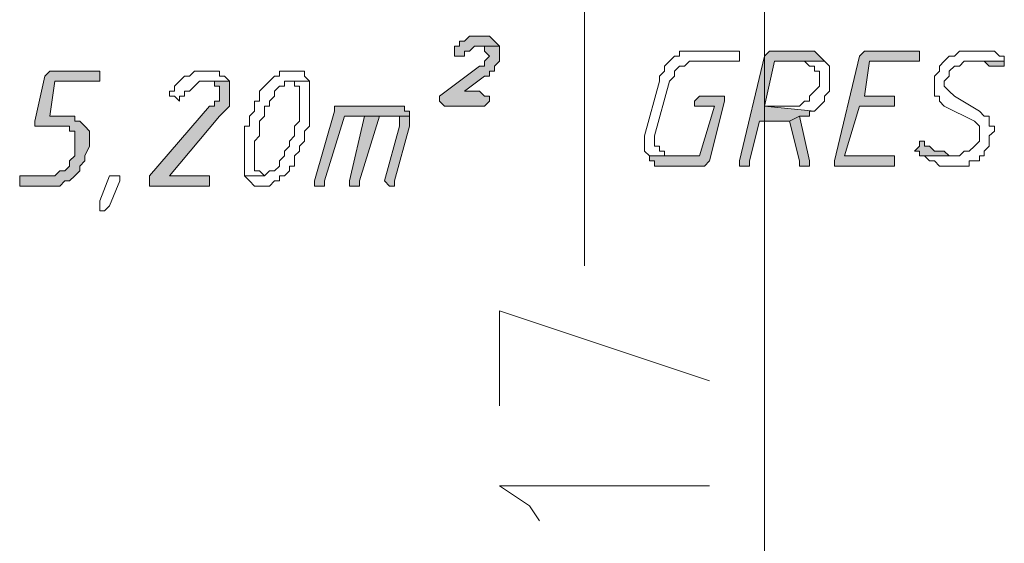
# Model space of a CAD drawing. Header units: inches. Extents: x -1441 to 3871, y -4351 to 2413.
# Tile 133 of 256: x 1772 to 1855, y -1321 to -1277. Entities that reach past the tile are written whole.
import ezdxf

# ---------------------------------------------------------------- set-up
doc = ezdxf.new("R2010")
doc.units = ezdxf.units.IN
doc.header["$MEASUREMENT"] = 0
doc.layers.add('at_Entity', color=7, linetype='Continuous')
doc.layers.add('at_Solid', color=7, linetype='Continuous')

msp = doc.modelspace()

# ---------------------------------------------------------------- hatches: boundary and pattern name
at = {"layer": 'at_Solid', "lineweight": 15}
for points in [[(1810.88628, -1278.27225), (1810.46648, -1278.27225), (1810.04191, -1278.27225), (1809.61734, -1278.69205), (1809.19277, -1278.69205), (1809.19277, -1279.11662), (1808.77297, -1279.11662), (1808.77297, -1279.96576), (1809.19277, -1279.96576), (1809.61734, -1279.96576), (1809.61734, -1279.54119), (1810.04191, -1279.54119), (1810.46648, -1279.11662), (1812.58455, -1279.11662), (1812.15521, -1278.69205), (1811.73542, -1278.27225), (1811.31085, -1278.27225)], [(1812.58455, -1279.11662), (1810.88628, -1279.11662), (1811.31085, -1279.11662), (1811.31085, -1279.54119), (1811.73542, -1279.96576), (1811.31085, -1280.38556), (1811.31085, -1280.81013), (1810.88628, -1280.81013), (1807.50404, -1283.348), (1807.50404, -1283.77257), (1807.92383, -1284.19714), (1811.31085, -1284.19714), (1811.73542, -1283.77257), (1811.73542, -1283.348), (1811.31085, -1283.348), (1810.88628, -1282.9282), (1809.61734, -1282.9282), (1811.31085, -1281.65927), (1811.73542, -1281.65927), (1811.73542, -1281.2347), (1812.15521, -1281.2347), (1812.15521, -1280.81013), (1812.58455, -1280.38556), (1812.58455, -1279.54119)], [(1838.40217, -1279.54119), (1835.86429, -1279.54119), (1835.43972, -1279.54119), (1835.01515, -1279.96576), (1832.90185, -1288.85309), (1832.90185, -1289.27766), (1833.32165, -1289.27766), (1833.74622, -1289.27766), (1833.74622, -1288.85309), (1834.59536, -1285.46608), (1837.13323, -1285.46608), (1837.9776, -1285.04628), (1838.82673, -1285.04628), (1838.82673, -1284.62171), (1839.24653, -1284.62171), (1835.01515, -1284.19714), (1835.86429, -1280.38556), (1840.09567, -1280.38556), (1839.6711, -1279.96576), (1839.24653, -1279.54119), (1838.82673, -1279.54119)], [(1847.71406, -1279.54119), (1843.90725, -1279.54119), (1843.48268, -1279.54119), (1843.05811, -1279.96576), (1840.94004, -1288.85309), (1840.94004, -1289.27766), (1845.59599, -1289.27766), (1846.02056, -1289.27766), (1846.02056, -1288.42852), (1845.59599, -1288.42852), (1841.78918, -1288.42852), (1843.05811, -1284.19714), (1846.02056, -1284.19714), (1846.02056, -1283.348), (1843.48268, -1283.348), (1843.90725, -1280.38556), (1848.13863, -1280.38556), (1848.13863, -1279.54119)], [(1855.33245, -1280.38556), (1852.37001, -1280.38556), (1853.21915, -1280.38556), (1853.63895, -1280.38556), (1854.06351, -1280.81013), (1854.48808, -1280.81013), (1854.91265, -1280.81013), (1855.33245, -1280.81013)], [(1778.29464, -1281.2347), (1774.48783, -1281.2347), (1774.06326, -1281.65927), (1773.21413, -1285.46608), (1773.21413, -1285.89064), (1775.75677, -1285.89064), (1776.17657, -1285.89064), (1776.17657, -1286.31521), (1776.60114, -1286.31521), (1776.60114, -1288.42852), (1776.17657, -1288.85309), (1776.17657, -1289.27766), (1775.75677, -1289.69745), (1775.3322, -1289.69745), (1774.90763, -1290.12202), (1771.94519, -1290.12202), (1771.94519, -1290.97116), (1774.48783, -1290.97116), (1775.3322, -1290.97116), (1775.75677, -1290.54659), (1776.17657, -1290.54659), (1776.60114, -1290.12202), (1777.02571, -1289.69745), (1777.02571, -1289.27766), (1777.45027, -1288.85309), (1777.45027, -1288.42852), (1777.87007, -1287.58415), (1777.87007, -1286.31521), (1777.45027, -1285.89064), (1777.02571, -1285.46608), (1776.60114, -1285.46608), (1776.60114, -1285.04628), (1774.48783, -1285.04628), (1774.90763, -1282.07906), (1778.71921, -1282.07906), (1778.71921, -1281.2347)], [(1789.72461, -1282.07906), (1787.60654, -1282.07906), (1788.45568, -1282.07906), (1788.45568, -1282.50363), (1788.87547, -1282.50363), (1788.87547, -1283.77257), (1788.45568, -1283.77257), (1788.45568, -1284.19714), (1788.03111, -1284.19714), (1782.95059, -1290.12202), (1782.95059, -1290.97116), (1787.60654, -1290.97116), (1788.03111, -1290.97116), (1788.03111, -1290.12202), (1787.60654, -1290.12202), (1784.6441, -1290.12202), (1788.87547, -1285.04628), (1789.30004, -1284.62171), (1789.72461, -1284.19714), (1789.72461, -1282.50363)], [(1831.20357, -1283.348), (1829.51484, -1283.348), (1829.09027, -1283.77257), (1829.09027, -1284.19714), (1829.51484, -1284.19714), (1830.78378, -1284.19714), (1829.51484, -1288.42852), (1825.27869, -1288.42852), (1825.27869, -1288.85309), (1825.70326, -1288.85309), (1825.70326, -1289.27766), (1826.5524, -1289.27766), (1829.93464, -1289.27766), (1830.35921, -1288.85309), (1831.62814, -1283.77257), (1831.62814, -1283.348)], [(1803.69246, -1284.19714), (1798.61194, -1284.19714), (1798.61194, -1284.62171), (1796.91843, -1290.54659), (1796.91843, -1290.97116), (1797.343, -1290.97116), (1797.76757, -1290.97116), (1797.76757, -1290.54659), (1799.46108, -1285.04628), (1804.96139, -1285.04628), (1804.96139, -1284.62171), (1804.54159, -1284.62171), (1804.54159, -1284.19714), (1804.11703, -1284.19714)], [(1801.14981, -1285.04628), (1799.88088, -1290.54659), (1799.88088, -1290.97116), (1800.30544, -1290.97116), (1800.73001, -1290.97116), (1800.73001, -1290.54659), (1802.42352, -1285.04628), (1803.26789, -1285.04628)], [(1804.96139, -1285.04628), (1801.14981, -1285.04628), (1803.26789, -1285.04628), (1804.11703, -1285.04628), (1804.11703, -1285.89064), (1802.84809, -1290.54659), (1803.26789, -1290.97116), (1803.69246, -1290.97116), (1803.69246, -1290.54659), (1804.96139, -1285.89064), (1804.96139, -1285.46608)], [(1837.9776, -1285.04628), (1837.13323, -1285.46608), (1837.9776, -1288.85309), (1837.9776, -1289.27766), (1838.82673, -1289.27766), (1838.82673, -1288.85309)], [(1848.5632, -1287.15958), (1848.13863, -1287.15958), (1848.13863, -1287.58415), (1847.71406, -1288.00872), (1848.13863, -1288.00872), (1848.13863, -1288.42852), (1851.10107, -1288.42852), (1850.6765, -1288.42852), (1850.25193, -1288.00872), (1849.83214, -1288.00872), (1849.40757, -1288.00872), (1848.983, -1287.58415), (1848.5632, -1287.58415)]]:
    msp.add_hatch(color=7, dxfattribs=at).paths.add_polyline_path(points)

# ---------------------------------------------------------------- linework, layer by layer
at = {"layer": 'at_Entity', "color": 7, "lineweight": 15}
for p, q in [((1835.01515, -1469.17566), (1835.01515, -1163.56229)), ((1819.77837, -1253.71881), (1819.77837, -1297.74041)), ((1810.04191, -1278.27225), (1809.61734, -1278.69205)), ((1810.46648, -1278.27225), (1810.04191, -1278.27225)), ((1810.04191, -1278.27225), (1810.04191, -1278.27225)), ((1810.88628, -1278.27225), (1810.46648, -1278.27225)), ((1811.31085, -1278.27225), (1810.88628, -1278.27225)), ((1811.73542, -1278.27225), (1811.31085, -1278.27225)), ((1812.15521, -1278.69205), (1811.73542, -1278.27225)), ((1809.19277, -1279.11662), (1808.77297, -1279.11662)), ((1808.77297, -1279.11662), (1808.77297, -1279.96576)), ((1809.61734, -1278.69205), (1809.19277, -1278.69205)), ((1809.19277, -1278.69205), (1809.19277, -1279.11662)), ((1810.04191, -1279.54119), (1810.46648, -1279.11662)), ((1810.46648, -1279.11662), (1812.58455, -1279.11662)), ((1812.58455, -1279.11662), (1810.88628, -1279.11662)), ((1810.88628, -1279.11662), (1811.31085, -1279.11662)), ((1811.31085, -1279.11662), (1811.31085, -1279.54119)), ((1812.58455, -1279.11662), (1812.15521, -1278.69205)), ((1812.15521, -1278.69205), (1812.15521, -1278.69205)), ((1812.58455, -1279.54119), (1812.58455, -1279.11662)), ((1808.77297, -1279.96576), (1809.19277, -1279.96576)), ((1809.19277, -1279.96576), (1809.61734, -1279.96576)), ((1809.61734, -1279.96576), (1809.61734, -1279.54119)), ((1809.61734, -1279.54119), (1810.04191, -1279.54119)), ((1810.04191, -1279.54119), (1810.04191, -1279.54119)), ((1811.31085, -1279.54119), (1811.73542, -1279.96576)), ((1811.73542, -1279.96576), (1811.31085, -1280.38556)), ((1811.73542, -1279.96576), (1811.73542, -1279.96576)), ((1812.58455, -1280.38556), (1812.58455, -1279.54119)), ((1827.39676, -1279.96576), (1826.9722, -1280.38556)), ((1827.82133, -1279.96576), (1827.39676, -1279.96576)), ((1827.39676, -1279.96576), (1827.39676, -1279.96576)), ((1828.24113, -1279.54119), (1827.82133, -1279.54119)), ((1827.82133, -1279.54119), (1827.82133, -1279.96576)), ((1832.47728, -1279.54119), (1828.24113, -1279.54119)), ((1832.90185, -1279.54119), (1832.47728, -1279.54119)), ((1832.47728, -1279.54119), (1832.47728, -1279.54119)), ((1832.90185, -1280.38556), (1832.90185, -1279.54119)), ((1835.01515, -1279.96576), (1832.90185, -1288.85309)), ((1835.43972, -1279.54119), (1835.01515, -1279.96576)), ((1835.86429, -1279.54119), (1835.43972, -1279.54119)), ((1835.43972, -1279.54119), (1835.43972, -1279.54119)), ((1838.40217, -1279.54119), (1835.86429, -1279.54119)), ((1838.82673, -1279.54119), (1838.40217, -1279.54119)), ((1839.24653, -1279.54119), (1838.82673, -1279.54119)), ((1838.82673, -1279.54119), (1838.82673, -1279.54119)), ((1839.6711, -1279.96576), (1839.24653, -1279.54119)), ((1840.09567, -1280.38556), (1839.6711, -1279.96576)), ((1839.6711, -1279.96576), (1839.6711, -1279.96576)), ((1843.05811, -1279.96576), (1840.94004, -1288.85309)), ((1843.48268, -1279.54119), (1843.05811, -1279.96576)), ((1843.90725, -1279.54119), (1843.48268, -1279.54119)), ((1843.48268, -1279.54119), (1843.48268, -1279.54119)), ((1847.71406, -1279.54119), (1843.90725, -1279.54119)), ((1848.13863, -1279.54119), (1847.71406, -1279.54119)), ((1848.13863, -1280.38556), (1848.13863, -1279.54119)), ((1850.6765, -1279.96576), (1850.25193, -1280.38556)), ((1851.10107, -1279.96576), (1850.6765, -1279.96576)), ((1850.6765, -1279.96576), (1850.6765, -1279.96576)), ((1851.52564, -1279.54119), (1851.10107, -1279.96576)), ((1852.37001, -1279.54119), (1851.52564, -1279.54119)), ((1851.52564, -1279.54119), (1851.52564, -1279.54119)), ((1852.79458, -1279.54119), (1852.37001, -1279.54119)), ((1854.06351, -1279.54119), (1852.79458, -1279.54119)), ((1852.79458, -1279.54119), (1852.79458, -1279.54119)), ((1854.48808, -1279.54119), (1854.06351, -1279.54119)), ((1854.91265, -1279.96576), (1854.48808, -1279.54119)), ((1855.33245, -1279.96576), (1854.91265, -1279.96576)), ((1854.91265, -1279.96576), (1854.91265, -1279.96576)), ((1855.33245, -1280.38556), (1855.33245, -1279.96576)), ((1810.88628, -1280.81013), (1807.50404, -1283.348)), ((1811.31085, -1280.81013), (1810.88628, -1280.81013)), ((1811.31085, -1280.38556), (1811.31085, -1280.81013)), ((1812.15521, -1280.81013), (1812.58455, -1280.38556)), ((1812.15521, -1281.2347), (1812.15521, -1280.81013)), ((1826.9722, -1280.38556), (1826.5524, -1280.81013)), ((1826.5524, -1280.81013), (1826.5524, -1281.2347)), ((1826.9722, -1280.38556), (1826.9722, -1280.38556)), ((1827.39676, -1281.2347), (1827.82133, -1280.81013)), ((1827.82133, -1280.81013), (1828.24113, -1280.81013)), ((1828.24113, -1280.81013), (1828.6657, -1280.38556)), ((1828.6657, -1280.38556), (1832.47728, -1280.38556)), ((1832.47728, -1280.38556), (1832.90185, -1280.38556)), ((1835.01515, -1284.19714), (1835.86429, -1280.38556)), ((1835.86429, -1280.38556), (1840.09567, -1280.38556)), ((1840.09567, -1280.38556), (1837.9776, -1280.38556)), ((1837.9776, -1280.38556), (1838.40217, -1280.38556)), ((1838.40217, -1280.38556), (1838.40217, -1280.38556)), ((1838.40217, -1280.38556), (1838.82673, -1280.81013)), ((1838.82673, -1280.81013), (1839.24653, -1280.81013)), ((1839.24653, -1280.81013), (1839.24653, -1281.2347)), ((1840.52024, -1280.81013), (1840.09567, -1280.38556)), ((1840.09567, -1280.38556), (1840.09567, -1280.38556)), ((1840.52024, -1282.9282), (1840.52024, -1280.81013)), ((1843.48268, -1283.348), (1843.90725, -1280.38556)), ((1843.90725, -1280.38556), (1848.13863, -1280.38556)), ((1850.25193, -1280.38556), (1849.83214, -1280.81013)), ((1849.83214, -1280.81013), (1849.83214, -1281.2347)), ((1850.25193, -1280.38556), (1850.25193, -1280.38556)), ((1850.6765, -1281.2347), (1851.10107, -1280.81013)), ((1851.10107, -1280.81013), (1851.52564, -1280.81013)), ((1851.52564, -1280.81013), (1851.94544, -1280.38556)), ((1851.94544, -1280.38556), (1855.33245, -1280.38556)), ((1855.33245, -1280.38556), (1852.37001, -1280.38556)), ((1852.37001, -1280.38556), (1853.21915, -1280.38556)), ((1853.21915, -1280.38556), (1853.63895, -1280.38556)), ((1853.63895, -1280.38556), (1854.06351, -1280.81013)), ((1854.06351, -1280.81013), (1854.48808, -1280.81013)), ((1854.48808, -1280.81013), (1854.91265, -1280.81013)), ((1854.91265, -1280.81013), (1855.33245, -1280.81013)), ((1855.33245, -1280.81013), (1855.33245, -1280.38556)), ((1855.33245, -1280.81013), (1855.33245, -1280.81013)), ((1774.06326, -1281.65927), (1773.21413, -1285.46608)), ((1774.48783, -1281.2347), (1774.06326, -1281.65927)), ((1778.29464, -1281.2347), (1774.48783, -1281.2347)), ((1774.48783, -1281.2347), (1774.48783, -1281.2347)), ((1778.71921, -1281.2347), (1778.29464, -1281.2347)), ((1778.71921, -1282.07906), (1778.71921, -1281.2347)), ((1785.91303, -1281.65927), (1785.49323, -1282.07906)), ((1786.3376, -1281.65927), (1785.91303, -1281.65927)), ((1785.91303, -1281.65927), (1785.91303, -1281.65927)), ((1786.76217, -1281.2347), (1786.3376, -1281.65927)), ((1787.18197, -1281.2347), (1786.76217, -1281.2347)), ((1788.03111, -1281.2347), (1787.18197, -1281.2347)), ((1788.87547, -1281.2347), (1788.03111, -1281.2347)), ((1788.03111, -1281.2347), (1788.03111, -1281.2347)), ((1788.87547, -1281.65927), (1788.87547, -1281.2347)), ((1789.30004, -1281.65927), (1788.87547, -1281.65927)), ((1789.72461, -1282.07906), (1789.30004, -1281.65927)), ((1793.53619, -1281.65927), (1793.11162, -1282.07906)), ((1793.95599, -1281.65927), (1793.53619, -1281.65927)), ((1793.53619, -1281.65927), (1793.53619, -1281.65927)), ((1794.38056, -1281.2347), (1793.95599, -1281.2347)), ((1793.95599, -1281.2347), (1793.95599, -1281.65927)), ((1794.80513, -1281.2347), (1794.38056, -1281.2347)), ((1795.22493, -1281.2347), (1794.80513, -1281.2347)), ((1795.6495, -1281.2347), (1795.22493, -1281.2347)), ((1795.22493, -1281.2347), (1795.22493, -1281.2347)), ((1796.07407, -1281.2347), (1795.6495, -1281.2347)), ((1796.07407, -1281.65927), (1796.07407, -1281.2347)), ((1796.49863, -1282.07906), (1796.07407, -1281.65927)), ((1809.61734, -1282.9282), (1811.31085, -1281.65927)), ((1811.31085, -1281.65927), (1811.73542, -1281.65927)), ((1811.73542, -1281.65927), (1811.73542, -1281.2347)), ((1811.73542, -1281.2347), (1812.15521, -1281.2347)), ((1826.5524, -1281.2347), (1826.12783, -1281.65927)), ((1826.12783, -1281.65927), (1826.12783, -1282.07906)), ((1826.9722, -1282.07906), (1827.39676, -1281.65927)), ((1827.39676, -1281.65927), (1827.39676, -1281.2347)), ((1839.24653, -1281.2347), (1839.6711, -1281.2347)), ((1839.6711, -1281.2347), (1839.6711, -1282.50363)), ((1849.83214, -1281.2347), (1849.40757, -1281.65927)), ((1849.40757, -1281.65927), (1849.40757, -1283.348)), ((1850.25193, -1282.07906), (1850.6765, -1281.65927)), ((1850.6765, -1281.65927), (1850.6765, -1281.2347)), ((1774.48783, -1285.04628), (1774.90763, -1282.07906)), ((1774.90763, -1282.07906), (1778.71921, -1282.07906)), ((1785.49323, -1282.07906), (1785.06866, -1282.50363)), ((1785.49323, -1282.07906), (1785.49323, -1282.07906)), ((1786.76217, -1282.50363), (1787.18197, -1282.07906)), ((1787.18197, -1282.07906), (1789.72461, -1282.07906)), ((1789.72461, -1282.07906), (1787.60654, -1282.07906)), ((1787.60654, -1282.07906), (1788.45568, -1282.07906)), ((1788.45568, -1282.07906), (1788.45568, -1282.50363)), ((1789.72461, -1282.50363), (1789.72461, -1282.07906)), ((1793.11162, -1282.07906), (1792.68705, -1282.50363)), ((1793.11162, -1282.07906), (1793.11162, -1282.07906)), ((1794.38056, -1282.50363), (1794.38056, -1282.07906)), ((1794.38056, -1282.07906), (1794.80513, -1282.07906)), ((1796.49863, -1282.07906), (1794.80513, -1282.07906)), ((1794.80513, -1282.07906), (1795.22493, -1282.07906)), ((1794.80513, -1282.07906), (1796.49863, -1282.07906)), ((1795.22493, -1282.07906), (1795.22493, -1282.50363)), ((1796.49863, -1285.89064), (1796.49863, -1282.07906)), ((1796.49863, -1282.07906), (1796.49863, -1282.07906)), ((1826.12783, -1282.07906), (1824.85889, -1286.73501)), ((1825.70326, -1286.73501), (1826.9722, -1282.07906)), ((1850.25193, -1282.50363), (1850.25193, -1282.07906)), ((1785.06866, -1282.9282), (1784.6441, -1282.9282)), ((1784.6441, -1282.9282), (1784.6441, -1283.348)), ((1785.06866, -1282.50363), (1785.06866, -1282.9282)), ((1785.91303, -1283.348), (1785.91303, -1282.9282)), ((1785.91303, -1282.9282), (1786.3376, -1282.9282)), ((1786.3376, -1282.9282), (1786.76217, -1282.50363)), ((1786.3376, -1282.9282), (1786.3376, -1282.9282)), ((1786.76217, -1282.50363), (1786.76217, -1282.50363)), ((1788.45568, -1282.50363), (1788.87547, -1282.50363)), ((1788.87547, -1282.50363), (1788.87547, -1283.77257)), ((1789.72461, -1284.19714), (1789.72461, -1282.50363)), ((1792.68705, -1282.50363), (1792.26249, -1282.9282)), ((1792.26249, -1282.9282), (1792.26249, -1283.77257)), ((1792.68705, -1282.50363), (1792.68705, -1282.50363)), ((1793.53619, -1282.9282), (1793.95599, -1282.50363)), ((1793.53619, -1283.348), (1793.53619, -1282.9282)), ((1793.95599, -1282.50363), (1794.38056, -1282.50363)), ((1795.22493, -1282.50363), (1795.6495, -1282.50363)), ((1795.6495, -1282.50363), (1795.6495, -1285.46608)), ((1810.88628, -1282.9282), (1809.61734, -1282.9282)), ((1811.31085, -1283.348), (1810.88628, -1282.9282)), ((1839.24653, -1282.9282), (1838.82673, -1283.348)), ((1839.6711, -1282.50363), (1839.24653, -1282.9282)), ((1839.24653, -1282.9282), (1839.24653, -1282.9282)), ((1840.09567, -1283.348), (1840.52024, -1282.9282)), ((1850.6765, -1282.9282), (1850.25193, -1282.50363)), ((1851.10107, -1283.348), (1850.6765, -1282.9282)), ((1850.6765, -1282.9282), (1850.6765, -1282.9282)), ((1784.6441, -1283.348), (1785.06866, -1283.348)), ((1785.06866, -1283.348), (1785.06866, -1283.348)), ((1785.06866, -1283.348), (1785.49323, -1283.77257)), ((1785.49323, -1283.77257), (1785.49323, -1283.348)), ((1785.49323, -1283.348), (1785.91303, -1283.348)), ((1788.87547, -1283.77257), (1788.45568, -1283.77257)), ((1788.45568, -1283.77257), (1788.45568, -1284.19714)), ((1792.26249, -1283.77257), (1791.83792, -1283.77257)), ((1791.83792, -1283.77257), (1791.83792, -1284.62171)), ((1793.11162, -1283.77257), (1793.53619, -1283.348)), ((1793.11162, -1284.19714), (1793.11162, -1283.77257)), ((1807.50404, -1283.348), (1807.50404, -1283.77257)), ((1807.50404, -1283.77257), (1807.92383, -1284.19714)), ((1811.73542, -1283.348), (1811.31085, -1283.348)), ((1811.31085, -1284.19714), (1811.73542, -1283.77257)), ((1811.73542, -1283.77257), (1811.73542, -1283.348)), ((1829.51484, -1283.348), (1829.09027, -1283.77257)), ((1829.09027, -1283.77257), (1829.09027, -1284.19714)), ((1831.20357, -1283.348), (1829.51484, -1283.348)), ((1829.51484, -1283.348), (1829.51484, -1283.348)), ((1830.35921, -1288.85309), (1831.62814, -1283.77257)), ((1831.62814, -1283.348), (1831.20357, -1283.348)), ((1831.62814, -1283.77257), (1831.62814, -1283.348)), ((1838.40217, -1283.77257), (1837.9776, -1284.19714)), ((1838.82673, -1283.77257), (1838.40217, -1283.77257)), ((1838.40217, -1283.77257), (1838.40217, -1283.77257)), ((1838.82673, -1283.348), (1838.82673, -1283.77257)), ((1839.6711, -1284.19714), (1840.09567, -1283.77257)), ((1840.09567, -1283.77257), (1840.09567, -1283.348)), ((1846.02056, -1283.348), (1843.48268, -1283.348)), ((1846.02056, -1284.19714), (1846.02056, -1283.348)), ((1849.40757, -1283.348), (1849.83214, -1283.348)), ((1849.83214, -1283.348), (1849.83214, -1283.77257)), ((1849.83214, -1283.77257), (1850.25193, -1284.19714)), ((1853.21915, -1284.62171), (1851.10107, -1283.348)), ((1788.03111, -1284.19714), (1782.95059, -1290.12202)), ((1788.45568, -1284.19714), (1788.03111, -1284.19714)), ((1788.87547, -1285.04628), (1789.30004, -1284.62171)), ((1789.30004, -1284.62171), (1789.72461, -1284.19714)), ((1789.30004, -1284.62171), (1789.30004, -1284.62171)), ((1791.83792, -1284.62171), (1791.41812, -1285.04628)), ((1792.68705, -1285.04628), (1792.68705, -1284.19714)), ((1792.68705, -1284.19714), (1793.11162, -1284.19714)), ((1798.61194, -1284.62171), (1796.91843, -1290.54659)), ((1803.69246, -1284.19714), (1798.61194, -1284.19714)), ((1798.61194, -1284.19714), (1798.61194, -1284.62171)), ((1804.11703, -1284.19714), (1803.69246, -1284.19714)), ((1804.54159, -1284.19714), (1804.11703, -1284.19714)), ((1804.11703, -1284.19714), (1804.11703, -1284.19714)), ((1804.54159, -1284.62171), (1804.54159, -1284.19714)), ((1804.96139, -1284.62171), (1804.54159, -1284.62171)), ((1804.96139, -1285.04628), (1804.96139, -1284.62171)), ((1807.92383, -1284.19714), (1811.31085, -1284.19714)), ((1829.09027, -1284.19714), (1829.51484, -1284.19714)), ((1829.51484, -1284.19714), (1830.78378, -1284.19714)), ((1830.78378, -1284.19714), (1829.51484, -1288.42852)), ((1837.13323, -1284.19714), (1835.01515, -1284.19714)), ((1835.01515, -1284.19714), (1839.24653, -1284.62171)), ((1839.24653, -1284.62171), (1835.01515, -1284.19714)), ((1837.9776, -1284.19714), (1837.13323, -1284.19714)), ((1838.82673, -1285.04628), (1838.82673, -1284.62171)), ((1838.82673, -1284.62171), (1839.24653, -1284.62171)), ((1839.24653, -1284.62171), (1839.6711, -1284.19714)), ((1839.24653, -1284.62171), (1839.24653, -1284.62171)), ((1839.6711, -1284.19714), (1839.6711, -1284.19714)), ((1841.78918, -1288.42852), (1843.05811, -1284.19714)), ((1843.05811, -1284.19714), (1846.02056, -1284.19714)), ((1850.25193, -1284.19714), (1852.79458, -1285.46608)), ((1853.63895, -1285.04628), (1853.21915, -1284.62171)), ((1773.21413, -1285.46608), (1773.21413, -1285.89064)), ((1776.60114, -1285.04628), (1774.48783, -1285.04628)), ((1776.60114, -1285.46608), (1776.60114, -1285.04628)), ((1777.02571, -1285.46608), (1776.60114, -1285.46608)), ((1777.45027, -1285.89064), (1777.02571, -1285.46608)), ((1784.6441, -1290.12202), (1788.87547, -1285.04628)), ((1788.87547, -1285.04628), (1788.87547, -1285.04628)), ((1791.41812, -1285.04628), (1791.41812, -1285.89064)), ((1792.26249, -1285.46608), (1792.68705, -1285.04628)), ((1792.26249, -1286.73501), (1792.26249, -1285.46608)), ((1795.6495, -1285.46608), (1795.22493, -1285.89064)), ((1797.76757, -1290.54659), (1799.46108, -1285.04628)), ((1799.46108, -1285.04628), (1804.96139, -1285.04628)), ((1801.14981, -1285.04628), (1799.88088, -1290.54659)), ((1800.73001, -1290.54659), (1802.42352, -1285.04628)), ((1803.26789, -1285.04628), (1801.14981, -1285.04628)), ((1804.96139, -1285.04628), (1801.14981, -1285.04628)), ((1801.14981, -1285.04628), (1803.26789, -1285.04628)), ((1802.42352, -1285.04628), (1803.26789, -1285.04628)), ((1803.26789, -1285.04628), (1804.11703, -1285.04628)), ((1804.11703, -1285.04628), (1804.11703, -1285.89064)), ((1804.96139, -1285.46608), (1804.96139, -1285.04628)), ((1804.96139, -1285.89064), (1804.96139, -1285.46608)), ((1833.74622, -1288.85309), (1834.59536, -1285.46608)), ((1834.59536, -1285.46608), (1837.13323, -1285.46608)), ((1837.9776, -1285.04628), (1837.13323, -1285.46608)), ((1837.13323, -1285.46608), (1837.9776, -1285.04628)), ((1837.13323, -1285.46608), (1837.9776, -1288.85309)), ((1838.82673, -1288.85309), (1837.9776, -1285.04628)), ((1837.9776, -1285.04628), (1838.82673, -1285.04628)), ((1852.79458, -1285.46608), (1852.79458, -1285.46608)), ((1852.79458, -1285.46608), (1853.21915, -1285.89064)), ((1854.06351, -1285.04628), (1853.63895, -1285.04628)), ((1854.06351, -1285.89064), (1854.06351, -1285.04628)), ((1773.21413, -1285.89064), (1775.75677, -1285.89064)), ((1775.75677, -1285.89064), (1776.17657, -1285.89064)), ((1776.17657, -1285.89064), (1776.17657, -1286.31521)), ((1776.17657, -1286.31521), (1776.60114, -1286.31521)), ((1776.60114, -1286.31521), (1776.60114, -1288.42852)), ((1777.87007, -1286.31521), (1777.45027, -1285.89064)), ((1777.45027, -1285.89064), (1777.45027, -1285.89064)), ((1777.87007, -1287.58415), (1777.87007, -1286.31521)), ((1791.41812, -1285.89064), (1790.99355, -1285.89064)), ((1790.99355, -1285.89064), (1790.99355, -1290.12202)), ((1795.22493, -1285.89064), (1795.22493, -1286.73501)), ((1796.07407, -1286.31521), (1796.49863, -1285.89064)), ((1796.07407, -1287.15958), (1796.07407, -1286.31521)), ((1804.11703, -1285.89064), (1802.84809, -1290.54659)), ((1803.69246, -1290.54659), (1804.96139, -1285.89064)), ((1853.21915, -1285.89064), (1853.21915, -1287.15958)), ((1854.48808, -1285.89064), (1854.06351, -1285.89064)), ((1854.06351, -1286.73501), (1854.48808, -1286.31521)), ((1854.48808, -1286.31521), (1854.48808, -1285.89064)), ((1791.83792, -1287.15958), (1792.26249, -1286.73501)), ((1791.83792, -1289.69745), (1791.83792, -1287.15958)), ((1795.22493, -1286.73501), (1794.80513, -1287.15958)), ((1794.80513, -1287.15958), (1794.80513, -1287.58415)), ((1795.6495, -1287.58415), (1796.07407, -1287.15958)), ((1824.85889, -1286.73501), (1824.85889, -1288.00872)), ((1825.70326, -1287.58415), (1825.70326, -1286.73501)), ((1848.5632, -1287.15958), (1848.13863, -1287.15958)), ((1848.13863, -1287.15958), (1848.13863, -1287.58415)), ((1848.5632, -1287.58415), (1848.5632, -1287.15958)), ((1853.21915, -1287.15958), (1852.79458, -1287.58415)), ((1854.06351, -1287.58415), (1854.06351, -1286.73501)), ((1777.45027, -1288.42852), (1777.87007, -1287.58415)), ((1794.80513, -1287.58415), (1794.38056, -1288.00872)), ((1794.38056, -1288.00872), (1794.38056, -1288.42852)), ((1795.22493, -1288.42852), (1795.6495, -1288.00872)), ((1795.6495, -1288.00872), (1795.6495, -1287.58415)), ((1824.85889, -1288.00872), (1825.27869, -1288.42852)), ((1826.12783, -1287.58415), (1825.70326, -1287.58415)), ((1826.12783, -1288.00872), (1826.12783, -1287.58415)), ((1826.5524, -1288.00872), (1826.12783, -1288.00872)), ((1826.5524, -1288.42852), (1826.5524, -1288.00872)), ((1848.13863, -1287.58415), (1847.71406, -1288.00872)), ((1847.71406, -1288.00872), (1848.13863, -1288.00872)), ((1848.13863, -1288.00872), (1848.13863, -1288.42852)), ((1848.983, -1287.58415), (1848.5632, -1287.58415)), ((1848.5632, -1287.58415), (1848.5632, -1287.58415)), ((1849.40757, -1288.00872), (1848.983, -1287.58415)), ((1849.83214, -1288.00872), (1849.40757, -1288.00872)), ((1850.25193, -1288.00872), (1849.83214, -1288.00872)), ((1850.6765, -1288.42852), (1850.25193, -1288.00872)), ((1851.94544, -1288.00872), (1851.52564, -1288.42852)), ((1852.37001, -1288.00872), (1851.94544, -1288.00872)), ((1851.94544, -1288.00872), (1851.94544, -1288.00872)), ((1852.79458, -1287.58415), (1852.37001, -1288.00872)), ((1852.79458, -1287.58415), (1852.79458, -1287.58415)), ((1853.63895, -1288.00872), (1854.06351, -1287.58415)), ((1853.63895, -1288.42852), (1853.63895, -1288.00872)), ((1776.60114, -1288.42852), (1776.17657, -1288.85309)), ((1776.17657, -1288.85309), (1776.17657, -1289.27766)), ((1777.02571, -1289.27766), (1777.45027, -1288.85309)), ((1777.45027, -1288.85309), (1777.45027, -1288.42852)), ((1794.38056, -1288.42852), (1793.95599, -1288.85309)), ((1793.95599, -1288.85309), (1793.95599, -1289.27766)), ((1795.22493, -1289.27766), (1795.22493, -1288.42852)), ((1829.51484, -1288.42852), (1825.27869, -1288.42852)), ((1825.27869, -1288.42852), (1825.27869, -1288.85309)), ((1825.27869, -1288.42852), (1826.9722, -1288.42852)), ((1825.27869, -1288.85309), (1825.70326, -1288.85309)), ((1825.70326, -1288.85309), (1825.70326, -1289.27766)), ((1826.9722, -1288.42852), (1826.5524, -1288.42852)), ((1829.93464, -1289.27766), (1830.35921, -1288.85309)), ((1830.35921, -1288.85309), (1830.35921, -1288.85309)), ((1832.90185, -1288.85309), (1832.90185, -1289.27766)), ((1833.74622, -1289.27766), (1833.74622, -1288.85309)), ((1837.9776, -1288.85309), (1837.9776, -1289.27766)), ((1838.82673, -1289.27766), (1838.82673, -1288.85309)), ((1840.94004, -1288.85309), (1840.94004, -1289.27766)), ((1845.59599, -1288.42852), (1841.78918, -1288.42852)), ((1846.02056, -1288.42852), (1845.59599, -1288.42852)), ((1846.02056, -1289.27766), (1846.02056, -1288.42852)), ((1848.13863, -1288.42852), (1851.10107, -1288.42852)), ((1851.52564, -1288.42852), (1848.13863, -1288.42852)), ((1848.13863, -1288.42852), (1848.5632, -1288.42852)), ((1848.5632, -1288.42852), (1848.983, -1288.85309)), ((1848.983, -1288.85309), (1849.40757, -1288.85309)), ((1849.40757, -1288.85309), (1849.40757, -1288.85309)), ((1849.40757, -1288.85309), (1849.83214, -1289.27766)), ((1851.10107, -1288.42852), (1850.6765, -1288.42852)), ((1850.6765, -1288.42852), (1850.6765, -1288.42852)), ((1852.37001, -1289.27766), (1852.37001, -1288.85309)), ((1852.37001, -1288.85309), (1853.21915, -1288.85309)), ((1853.21915, -1288.85309), (1853.21915, -1288.42852)), ((1853.21915, -1288.42852), (1853.63895, -1288.42852)), ((1775.3322, -1289.69745), (1774.90763, -1290.12202)), ((1775.75677, -1289.69745), (1775.3322, -1289.69745)), ((1776.17657, -1289.27766), (1775.75677, -1289.69745)), ((1776.60114, -1290.12202), (1777.02571, -1289.69745)), ((1777.02571, -1289.69745), (1777.02571, -1289.27766)), ((1792.26249, -1289.69745), (1791.83792, -1289.69745)), ((1792.68705, -1290.12202), (1792.26249, -1289.69745)), ((1793.11162, -1289.69745), (1792.68705, -1290.12202)), ((1793.53619, -1289.69745), (1793.11162, -1289.69745)), ((1793.11162, -1289.69745), (1793.11162, -1289.69745)), ((1793.95599, -1289.27766), (1793.53619, -1289.69745)), ((1794.38056, -1290.12202), (1794.80513, -1289.69745)), ((1794.80513, -1289.69745), (1794.80513, -1289.27766)), ((1794.80513, -1289.27766), (1795.22493, -1289.27766)), ((1825.70326, -1289.27766), (1826.5524, -1289.27766)), ((1826.5524, -1289.27766), (1829.93464, -1289.27766)), ((1829.93464, -1289.27766), (1829.93464, -1289.27766)), ((1832.90185, -1289.27766), (1833.32165, -1289.27766)), ((1833.32165, -1289.27766), (1833.74622, -1289.27766)), ((1837.9776, -1289.27766), (1838.82673, -1289.27766)), ((1840.94004, -1289.27766), (1845.59599, -1289.27766)), ((1845.59599, -1289.27766), (1846.02056, -1289.27766)), ((1849.83214, -1289.27766), (1850.25193, -1289.27766)), ((1850.25193, -1289.27766), (1851.52564, -1289.27766)), ((1851.52564, -1289.27766), (1852.37001, -1289.27766)), ((1774.90763, -1290.12202), (1771.94519, -1290.12202)), ((1771.94519, -1290.12202), (1771.94519, -1290.97116)), ((1775.3322, -1290.97116), (1775.75677, -1290.54659)), ((1775.75677, -1290.54659), (1776.17657, -1290.54659)), ((1776.17657, -1290.54659), (1776.60114, -1290.12202)), ((1776.17657, -1290.54659), (1776.17657, -1290.54659)), ((1776.60114, -1290.12202), (1776.60114, -1290.12202)), ((1778.71921, -1292.2401), (1779.56358, -1290.12202)), ((1779.56358, -1290.12202), (1779.98815, -1290.12202)), ((1779.56358, -1290.12202), (1779.56358, -1290.12202)), ((1780.41272, -1290.54659), (1779.56358, -1292.66467)), ((1779.98815, -1290.12202), (1780.41272, -1290.12202)), ((1780.41272, -1290.12202), (1780.41272, -1290.54659)), ((1782.95059, -1290.12202), (1782.95059, -1290.97116)), ((1787.60654, -1290.12202), (1784.6441, -1290.12202)), ((1788.03111, -1290.12202), (1787.60654, -1290.12202)), ((1788.03111, -1290.97116), (1788.03111, -1290.12202)), ((1792.68705, -1290.12202), (1790.99355, -1290.12202)), ((1790.99355, -1290.12202), (1791.41812, -1290.54659)), ((1790.99355, -1290.12202), (1792.68705, -1290.12202)), ((1791.41812, -1290.54659), (1791.41812, -1290.54659)), ((1791.41812, -1290.54659), (1791.83792, -1290.97116)), ((1792.68705, -1290.12202), (1792.68705, -1290.12202)), ((1793.11162, -1290.97116), (1793.53619, -1290.54659)), ((1793.53619, -1290.54659), (1793.95599, -1290.54659)), ((1793.95599, -1290.54659), (1793.95599, -1290.12202)), ((1793.95599, -1290.12202), (1794.38056, -1290.12202)), ((1794.38056, -1290.12202), (1794.38056, -1290.12202)), ((1796.91843, -1290.54659), (1796.91843, -1290.97116)), ((1797.76757, -1290.97116), (1797.76757, -1290.54659)), ((1799.88088, -1290.54659), (1799.88088, -1290.97116)), ((1800.73001, -1290.97116), (1800.73001, -1290.54659)), ((1802.84809, -1290.54659), (1802.84809, -1290.54659)), ((1802.84809, -1290.54659), (1803.26789, -1290.97116)), ((1803.69246, -1290.97116), (1803.69246, -1290.54659)), ((1771.94519, -1290.97116), (1774.48783, -1290.97116)), ((1774.48783, -1290.97116), (1775.3322, -1290.97116)), ((1775.3322, -1290.97116), (1775.3322, -1290.97116)), ((1782.95059, -1290.97116), (1787.60654, -1290.97116)), ((1787.60654, -1290.97116), (1788.03111, -1290.97116)), ((1791.83792, -1290.97116), (1792.26249, -1290.97116)), ((1792.26249, -1290.97116), (1792.68705, -1290.97116)), ((1792.68705, -1290.97116), (1793.11162, -1290.97116)), ((1793.11162, -1290.97116), (1793.11162, -1290.97116)), ((1796.91843, -1290.97116), (1797.343, -1290.97116)), ((1797.343, -1290.97116), (1797.76757, -1290.97116)), ((1799.88088, -1290.97116), (1800.30544, -1290.97116)), ((1800.30544, -1290.97116), (1800.73001, -1290.97116)), ((1803.26789, -1290.97116), (1803.69246, -1290.97116)), ((1778.71921, -1293.08447), (1778.71921, -1292.2401)), ((1779.13901, -1293.08447), (1778.71921, -1293.08447)), ((1779.56358, -1292.66467), (1779.13901, -1293.08447)), ((1812.58455, -1309.59495), (1812.58455, -1301.55199)), ((1812.58455, -1301.55199), (1830.35921, -1307.47688)), ((1815.12243, -1318.06248), (1812.58455, -1316.36897)), ((1812.58455, -1316.36897), (1830.35921, -1316.36897)), ((1815.96679, -1319.33142), (1815.12243, -1318.06248))]:
    msp.add_line(p, q, dxfattribs=at)

doc.saveas('drawing.dxf')
